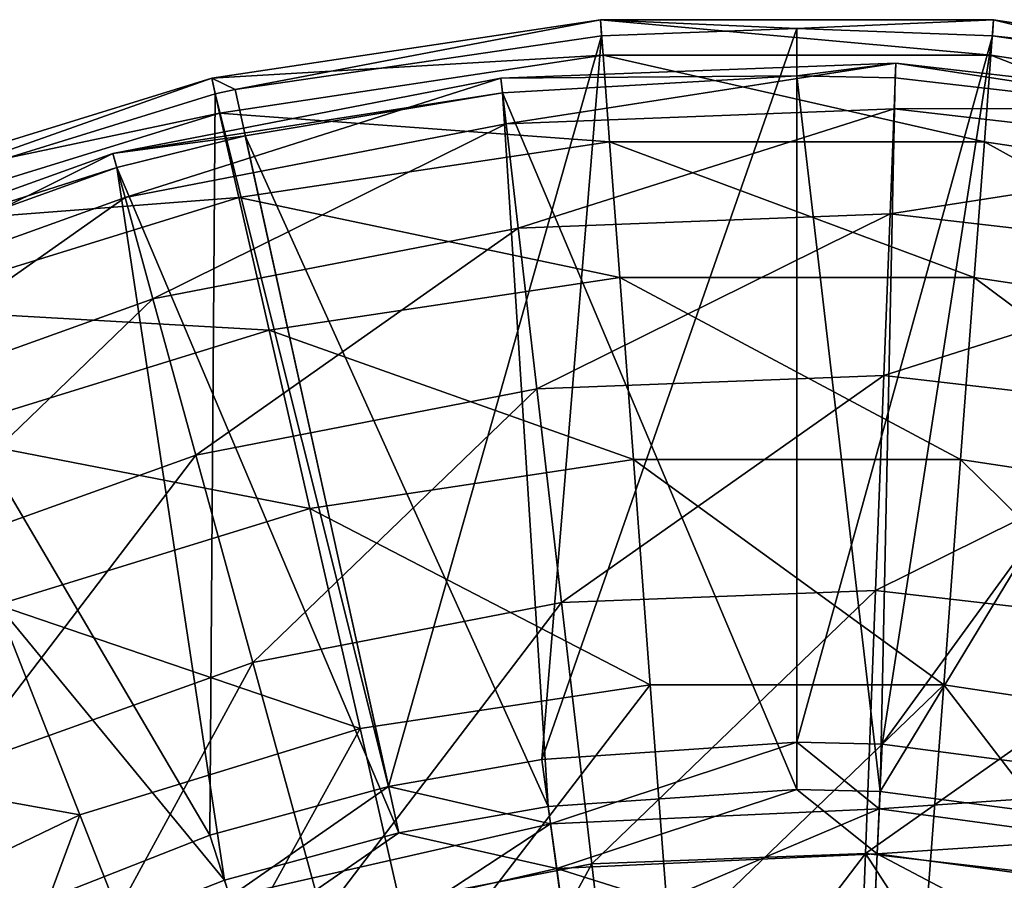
# Model space of a CAD drawing. Extents: x 1 to 221, y -110 to 110.
# Tile 68 of 73: x 79 to 120, y 74 to 110. Entities that reach past the tile are written whole.
import ezdxf

# ---------------------------------------------------------------- set-up
doc = ezdxf.new("R2010")
doc.units = 0
doc.header["$LTSCALE"] = 25.4
doc.layers.get('0').update_dxf_attribs({"color": 13, "linetype": 'CONTINUOUS'})

# ---------------------------------------------------------------- blocks, each defined once
blk = doc.blocks.new('CAMELEON-PEAR-L-8532_STL_1')
at = {"color": 254}
mesh = blk.add_polyface(dxfattribs=at)
corners = [(87.649, 106.788, 122.537), (102.933, 109.708, 107.115), (86.674, 107.257, 107.115)]
mesh.append_faces([[corners[k] for k in face] for face in [(0, 1, 2)]], dxfattribs={"color": 254})
mesh = blk.add_polyface(dxfattribs=at)
corners = [(86.674, 107.257, 107.115), (103.045, 108.219, 91.752), (87.006, 105.801, 91.752), (102.933, 109.708, 107.115)]
mesh.append_faces([[corners[k] for k in face] for face in [(0, 1, 2), (1, 0, 3)]], dxfattribs={"vtx0": -1, "color": 254})
mesh = blk.add_polyface(dxfattribs=at)
corners = [(102.983, 109.039, 122.537), (102.933, 109.708, 107.115), (87.649, 106.788, 122.537)]
mesh.append_faces([[corners[k] for k in face] for face in [(0, 1, 2)]], dxfattribs={"color": 254})
mesh = blk.add_polyface(dxfattribs=at)
corners = [(111.155, 109.345, 122.537), (102.933, 109.708, 107.115), (102.983, 109.039, 122.537)]
mesh.append_faces([[corners[k] for k in face] for face in [(0, 1, 2)]], dxfattribs={"color": 254})
mesh = blk.add_polyface(dxfattribs=at)
corners = [(111.155, 109.345, 122.537), (119.376, 109.708, 107.115), (102.933, 109.708, 107.115)]
mesh.append_faces([[corners[k] for k in face] for face in [(0, 1, 2)]], dxfattribs={"color": 254})
mesh = blk.add_polyface(dxfattribs=at)
corners = [(102.933, 109.708, 107.115), (119.264, 108.219, 91.752), (103.045, 108.219, 91.752), (119.376, 109.708, 107.115)]
mesh.append_faces([[corners[k] for k in face] for face in [(0, 1, 2), (1, 0, 3)]], dxfattribs={"vtx0": -1, "color": 254})
mesh = blk.add_polyface(dxfattribs=at)
corners = [(119.326, 109.039, 122.537), (119.376, 109.708, 107.115), (111.155, 109.345, 122.537)]
mesh.append_faces([[corners[k] for k in face] for face in [(0, 1, 2)]], dxfattribs={"color": 254})
mesh = blk.add_polyface(dxfattribs=at)
corners = [(119.376, 109.708, 107.115), (135.303, 105.801, 91.752), (119.264, 108.219, 91.752), (135.635, 107.257, 107.115)]
mesh.append_faces([[corners[k] for k in face] for face in [(0, 1, 2), (1, 0, 3)]], dxfattribs={"vtx0": -1, "color": 254})
mesh = blk.add_polyface(dxfattribs=at)
corners = [(119.326, 109.039, 122.537), (135.635, 107.257, 107.115), (119.376, 109.708, 107.115)]
mesh.append_faces([[corners[k] for k in face] for face in [(0, 1, 2)]], dxfattribs={"color": 254})
mesh = blk.add_polyface(dxfattribs=at)
corners = [(111.155, 79.484, 384.128), (111.155, 109.345, 122.537), (100.485, 78.764, 384.128)]
mesh.append_faces([[corners[k] for k in face] for face in [(0, 1, 2)]], dxfattribs={"color": 254})
mesh = blk.add_polyface(dxfattribs=at)
corners = [(100.485, 78.764, 384.128), (111.155, 109.345, 122.537), (102.983, 109.039, 122.537)]
mesh.append_faces([[corners[k] for k in face] for face in [(0, 1, 2)]], dxfattribs={"color": 254})
mesh = blk.add_polyface(dxfattribs=at)
corners = [(111.155, 79.484, 384.128), (119.326, 109.039, 122.537), (111.155, 109.345, 122.537)]
mesh.append_faces([[corners[k] for k in face] for face in [(0, 1, 2)]], dxfattribs={"color": 254})
mesh = blk.add_polyface(dxfattribs=at)
corners = [(94.068, 77.626, 384.128), (102.983, 109.039, 122.537), (87.649, 106.788, 122.537)]
mesh.append_faces([[corners[k] for k in face] for face in [(0, 1, 2)]], dxfattribs={"color": 254})
mesh = blk.add_polyface(dxfattribs=at)
corners = [(100.485, 78.764, 384.128), (102.983, 109.039, 122.537), (94.068, 77.626, 384.128)]
mesh.append_faces([[corners[k] for k in face] for face in [(0, 1, 2)]], dxfattribs={"color": 254})
mesh = blk.add_polyface(dxfattribs=at)
corners = [(114.721, 79.404, 384.128), (119.326, 109.039, 122.537), (111.155, 79.484, 384.128)]
mesh.append_faces([[corners[k] for k in face] for face in [(0, 1, 2)]], dxfattribs={"color": 254})
mesh = blk.add_polyface(dxfattribs=at)
corners = [(114.721, 79.404, 384.128), (134.66, 106.788, 122.537), (119.326, 109.039, 122.537)]
mesh.append_faces([[corners[k] for k in face] for face in [(0, 1, 2)]], dxfattribs={"color": 254})
mesh = blk.add_polyface(dxfattribs=at)
corners = [(134.66, 106.788, 122.537), (135.635, 107.257, 107.115), (119.326, 109.039, 122.537)]
mesh.append_faces([[corners[k] for k in face] for face in [(0, 1, 2)]], dxfattribs={"color": 254})
mesh = blk.add_polyface(dxfattribs=at)
corners = [(87.006, 105.801, 91.752), (103.316, 104.601, 76.749), (87.813, 102.264, 76.749), (103.045, 108.219, 91.752)]
mesh.append_faces([[corners[k] for k in face] for face in [(0, 1, 2), (1, 0, 3)]], dxfattribs={"vtx0": -1, "color": 254})
mesh = blk.add_polyface(dxfattribs=at)
corners = [(103.045, 108.219, 91.752), (118.993, 104.601, 76.749), (103.316, 104.601, 76.749), (119.264, 108.219, 91.752)]
mesh.append_faces([[corners[k] for k in face] for face in [(0, 1, 2), (1, 0, 3)]], dxfattribs={"vtx0": -1, "color": 254})
mesh = blk.add_polyface(dxfattribs=at)
corners = [(119.264, 108.219, 91.752), (134.496, 102.264, 76.749), (118.993, 104.601, 76.749), (135.303, 105.801, 91.752)]
mesh.append_faces([[corners[k] for k in face] for face in [(0, 1, 2), (1, 0, 3)]], dxfattribs={"vtx0": -1, "color": 254})
mesh = blk.add_polyface(dxfattribs=at)
corners = [(111.155, 107.358, 122.31), (98.772, 107.258, 105.791), (115.29, 107.891, 105.791)]
mesh.append_faces([[corners[k] for k in face] for face in [(0, 1, 2)]], dxfattribs={"color": 254})
mesh = blk.add_polyface(dxfattribs=at)
corners = [(115.29, 107.891, 105.791), (98.992, 105.357, 89.371), (115.217, 105.979, 89.371), (98.772, 107.258, 105.791)]
mesh.append_faces([[corners[k] for k in face] for face in [(0, 1, 2), (1, 0, 3)]], dxfattribs={"vtx0": -1, "color": 254})
mesh = blk.add_polyface(dxfattribs=at)
corners = [(111.155, 107.358, 122.31), (115.29, 107.891, 105.791), (115.267, 107.279, 122.31)]
mesh.append_faces([[corners[k] for k in face] for face in [(0, 1, 2)]], dxfattribs={"color": 254})
mesh = blk.add_polyface(dxfattribs=at)
corners = [(131.711, 105.996, 105.791), (115.217, 105.979, 89.371), (131.347, 104.117, 89.371), (115.29, 107.891, 105.791)]
mesh.append_faces([[corners[k] for k in face] for face in [(0, 1, 2), (1, 0, 3)]], dxfattribs={"vtx0": -1, "color": 254})
mesh = blk.add_polyface(dxfattribs=at)
corners = [(131.594, 105.394, 122.31), (115.29, 107.891, 105.791), (131.711, 105.996, 105.791), (115.267, 107.279, 122.31)]
mesh.append_faces([[corners[k] for k in face] for face in [(0, 1, 2), (1, 0, 3)]], dxfattribs={"vtx0": -1, "color": 254})
mesh = blk.add_polyface(dxfattribs=at)
corners = [(71.206, 101.786, 122.537), (86.674, 107.257, 107.115), (70.961, 102.411, 107.115), (86.823, 106.603, 122.537)]
mesh.append_faces([[corners[k] for k in face] for face in [(0, 1, 2), (1, 0, 3)]], dxfattribs={"vtx0": -1, "color": 254})
mesh = blk.add_polyface(dxfattribs=at)
corners = [(70.961, 102.411, 107.115), (87.006, 105.801, 91.752), (71.507, 101.021, 91.752), (86.674, 107.257, 107.115)]
mesh.append_faces([[corners[k] for k in face] for face in [(0, 1, 2), (1, 0, 3)]], dxfattribs={"vtx0": -1, "color": 254})
mesh = blk.add_polyface(dxfattribs=at)
corners = [(98.842, 106.649, 122.31), (82.544, 104.111, 105.791), (98.772, 107.258, 105.791)]
mesh.append_faces([[corners[k] for k in face] for face in [(0, 1, 2)]], dxfattribs={"color": 254})
mesh = blk.add_polyface(dxfattribs=at)
corners = [(98.772, 107.258, 105.791), (83.051, 102.266, 89.371), (98.992, 105.357, 89.371), (82.544, 104.111, 105.791)]
mesh.append_faces([[corners[k] for k in face] for face in [(0, 1, 2), (1, 0, 3)]], dxfattribs={"vtx0": -1, "color": 254})
mesh = blk.add_polyface(dxfattribs=at)
corners = [(87.649, 106.788, 122.537), (86.674, 107.257, 107.115), (86.823, 106.603, 122.537)]
mesh.append_faces([[corners[k] for k in face] for face in [(0, 1, 2)]], dxfattribs={"color": 254})
mesh = blk.add_polyface(dxfattribs=at)
corners = [(98.842, 106.649, 122.31), (98.772, 107.258, 105.791), (111.155, 107.358, 122.31)]
mesh.append_faces([[corners[k] for k in face] for face in [(0, 1, 2)]], dxfattribs={"color": 254})
mesh = blk.add_polyface(dxfattribs=at)
corners = [(111.155, 77.497, 383.901), (98.842, 106.649, 122.31), (111.155, 107.358, 122.31)]
mesh.append_faces([[corners[k] for k in face] for face in [(0, 1, 2)]], dxfattribs={"color": 254})
mesh = blk.add_polyface(dxfattribs=at)
corners = [(111.155, 77.497, 383.901), (111.155, 107.358, 122.31), (114.631, 77.419, 383.901)]
mesh.append_faces([[corners[k] for k in face] for face in [(0, 1, 2)]], dxfattribs={"color": 254})
mesh = blk.add_polyface(dxfattribs=at)
corners = [(114.631, 77.419, 383.901), (111.155, 107.358, 122.31), (115.267, 107.279, 122.31)]
mesh.append_faces([[corners[k] for k in face] for face in [(0, 1, 2)]], dxfattribs={"color": 254})
mesh = blk.add_polyface(dxfattribs=at)
corners = [(114.631, 77.419, 383.901), (115.267, 107.279, 122.31), (131.594, 105.394, 122.31)]
mesh.append_faces([[corners[k] for k in face] for face in [(0, 1, 2)]], dxfattribs={"color": 254})
mesh = blk.add_polyface(dxfattribs=at)
corners = [(94.068, 77.626, 384.128), (87.649, 106.788, 122.537), (86.823, 106.603, 122.537)]
mesh.append_faces([[corners[k] for k in face] for face in [(0, 1, 2)]], dxfattribs={"color": 254})
mesh = blk.add_polyface(dxfattribs=at)
corners = [(128.241, 77.626, 384.128), (134.66, 106.788, 122.537), (114.721, 79.404, 384.128)]
mesh.append_faces([[corners[k] for k in face] for face in [(0, 1, 2)]], dxfattribs={"color": 254})
mesh = blk.add_polyface(dxfattribs=at)
corners = [(86.593, 75.594, 384.128), (86.823, 106.603, 122.537), (71.206, 101.786, 122.537)]
mesh.append_faces([[corners[k] for k in face] for face in [(0, 1, 2)]], dxfattribs={"color": 254})
mesh = blk.add_polyface(dxfattribs=at)
corners = [(88.076, 104.848, 122.31), (82.544, 104.111, 105.791), (98.842, 106.649, 122.31)]
mesh.append_faces([[corners[k] for k in face] for face in [(0, 1, 2)]], dxfattribs={"color": 254})
mesh = blk.add_polyface(dxfattribs=at)
corners = [(94.068, 77.626, 384.128), (86.823, 106.603, 122.537), (86.593, 75.594, 384.128)]
mesh.append_faces([[corners[k] for k in face] for face in [(0, 1, 2)]], dxfattribs={"color": 254})
mesh = blk.add_polyface(dxfattribs=at)
corners = [(100.752, 76.795, 383.901), (88.076, 104.848, 122.31), (98.842, 106.649, 122.31)]
mesh.append_faces([[corners[k] for k in face] for face in [(0, 1, 2)]], dxfattribs={"color": 254})
mesh = blk.add_polyface(dxfattribs=at)
corners = [(100.752, 76.795, 383.901), (98.842, 106.649, 122.31), (111.155, 77.497, 383.901)]
mesh.append_faces([[corners[k] for k in face] for face in [(0, 1, 2)]], dxfattribs={"color": 254})
mesh = blk.add_polyface(dxfattribs=at)
corners = [(115.217, 105.979, 89.371), (99.496, 100.99, 73.436), (115.048, 101.586, 73.436), (98.992, 105.357, 89.371)]
mesh.append_faces([[corners[k] for k in face] for face in [(0, 1, 2), (1, 0, 3)]], dxfattribs={"vtx0": -1, "color": 254})
mesh = blk.add_polyface(dxfattribs=at)
corners = [(131.347, 104.117, 89.371), (115.048, 101.586, 73.436), (130.51, 99.801, 73.436), (115.217, 105.979, 89.371)]
mesh.append_faces([[corners[k] for k in face] for face in [(0, 1, 2), (1, 0, 3)]], dxfattribs={"vtx0": -1, "color": 254})
mesh = blk.add_polyface(dxfattribs=at)
corners = [(71.507, 101.021, 91.752), (87.813, 102.264, 76.749), (72.832, 97.643, 76.749), (87.006, 105.801, 91.752)]
mesh.append_faces([[corners[k] for k in face] for face in [(0, 1, 2), (1, 0, 3)]], dxfattribs={"vtx0": -1, "color": 254})
mesh = blk.add_polyface(dxfattribs=at)
corners = [(98.992, 105.357, 89.371), (84.216, 98.027, 73.436), (99.496, 100.99, 73.436), (83.051, 102.266, 89.371)]
mesh.append_faces([[corners[k] for k in face] for face in [(0, 1, 2), (1, 0, 3)]], dxfattribs={"vtx0": -1, "color": 254})
mesh = blk.add_polyface(dxfattribs=at)
corners = [(114.631, 77.419, 383.901), (131.594, 105.394, 122.31), (127.814, 75.685, 383.901)]
mesh.append_faces([[corners[k] for k in face] for face in [(0, 1, 2)]], dxfattribs={"color": 254})
mesh = blk.add_polyface(dxfattribs=at)
corners = [(82.707, 103.52, 122.31), (82.544, 104.111, 105.791), (88.076, 104.848, 122.31)]
mesh.append_faces([[corners[k] for k in face] for face in [(0, 1, 2)]], dxfattribs={"color": 254})
mesh = blk.add_polyface(dxfattribs=at)
corners = [(94.495, 75.685, 383.901), (82.707, 103.52, 122.31), (88.076, 104.848, 122.31)]
mesh.append_faces([[corners[k] for k in face] for face in [(0, 1, 2)]], dxfattribs={"color": 254})
mesh = blk.add_polyface(dxfattribs=at)
corners = [(94.495, 75.685, 383.901), (88.076, 104.848, 122.31), (100.752, 76.795, 383.901)]
mesh.append_faces([[corners[k] for k in face] for face in [(0, 1, 2)]], dxfattribs={"color": 254})
mesh = blk.add_polyface(dxfattribs=at)
corners = [(87.813, 102.264, 76.749), (103.741, 98.925, 62.4), (89.08, 96.715, 62.4), (103.316, 104.601, 76.749)]
mesh.append_faces([[corners[k] for k in face] for face in [(0, 1, 2), (1, 0, 3)]], dxfattribs={"vtx0": -1, "color": 254})
mesh = blk.add_polyface(dxfattribs=at)
corners = [(103.316, 104.601, 76.749), (118.568, 98.925, 62.4), (103.741, 98.925, 62.4), (118.993, 104.601, 76.749)]
mesh.append_faces([[corners[k] for k in face] for face in [(0, 1, 2), (1, 0, 3)]], dxfattribs={"vtx0": -1, "color": 254})
mesh = blk.add_polyface(dxfattribs=at)
corners = [(118.993, 104.601, 76.749), (133.229, 96.715, 62.4), (118.568, 98.925, 62.4), (134.496, 102.264, 76.749)]
mesh.append_faces([[corners[k] for k in face] for face in [(0, 1, 2), (1, 0, 3)]], dxfattribs={"vtx0": -1, "color": 254})
mesh = blk.add_polyface(dxfattribs=at)
corners = [(82.707, 103.52, 122.31), (66.987, 98.524, 105.791), (82.544, 104.111, 105.791), (67.238, 97.964, 122.31)]
mesh.append_faces([[corners[k] for k in face] for face in [(0, 1, 2), (1, 0, 3)]], dxfattribs={"vtx0": -1, "color": 254})
mesh = blk.add_polyface(dxfattribs=at)
corners = [(82.544, 104.111, 105.791), (67.77, 96.777, 89.371), (83.051, 102.266, 89.371), (66.987, 98.524, 105.791)]
mesh.append_faces([[corners[k] for k in face] for face in [(0, 1, 2), (1, 0, 3)]], dxfattribs={"vtx0": -1, "color": 254})
mesh = blk.add_polyface(dxfattribs=at)
corners = [(87.207, 73.704, 383.901), (67.238, 97.964, 122.31), (82.707, 103.52, 122.31)]
mesh.append_faces([[corners[k] for k in face] for face in [(0, 1, 2)]], dxfattribs={"color": 254})
mesh = blk.add_polyface(dxfattribs=at)
corners = [(87.207, 73.704, 383.901), (82.707, 103.52, 122.31), (94.495, 75.685, 383.901)]
mesh.append_faces([[corners[k] for k in face] for face in [(0, 1, 2)]], dxfattribs={"color": 254})
mesh = blk.add_polyface(dxfattribs=at)
corners = [(83.051, 102.266, 89.371), (69.568, 92.766, 73.436), (84.216, 98.027, 73.436), (67.77, 96.777, 89.371)]
mesh.append_faces([[corners[k] for k in face] for face in [(0, 1, 2), (1, 0, 3)]], dxfattribs={"vtx0": -1, "color": 254})
mesh = blk.add_polyface(dxfattribs=at)
corners = [(72.832, 97.643, 76.749), (89.08, 96.715, 62.4), (74.912, 92.345, 62.4), (87.813, 102.264, 76.749)]
mesh.append_faces([[corners[k] for k in face] for face in [(0, 1, 2), (1, 0, 3)]], dxfattribs={"vtx0": -1, "color": 254})
mesh = blk.add_polyface(dxfattribs=at)
corners = [(86.593, 75.594, 384.128), (71.206, 101.786, 122.537), (77.78, 72.138, 384.128)]
mesh.append_faces([[corners[k] for k in face] for face in [(0, 1, 2)]], dxfattribs={"color": 254})
mesh = blk.add_polyface(dxfattribs=at)
corners = [(115.048, 101.586, 73.436), (100.273, 94.26, 58.358), (114.789, 94.816, 58.358), (99.496, 100.99, 73.436)]
mesh.append_faces([[corners[k] for k in face] for face in [(0, 1, 2), (1, 0, 3)]], dxfattribs={"vtx0": -1, "color": 254})
mesh = blk.add_polyface(dxfattribs=at)
corners = [(130.51, 99.801, 73.436), (114.789, 94.816, 58.358), (129.22, 93.15, 58.358), (115.048, 101.586, 73.436)]
mesh.append_faces([[corners[k] for k in face] for face in [(0, 1, 2), (1, 0, 3)]], dxfattribs={"vtx0": -1, "color": 254})
mesh = blk.add_polyface(dxfattribs=at)
corners = [(99.496, 100.99, 73.436), (86.012, 91.494, 58.358), (100.273, 94.26, 58.358), (84.216, 98.027, 73.436)]
mesh.append_faces([[corners[k] for k in face] for face in [(0, 1, 2), (1, 0, 3)]], dxfattribs={"vtx0": -1, "color": 254})
mesh = blk.add_polyface(dxfattribs=at)
corners = [(89.08, 96.715, 62.4), (104.312, 91.303, 48.99), (90.781, 89.264, 48.99), (103.741, 98.925, 62.4)]
mesh.append_faces([[corners[k] for k in face] for face in [(0, 1, 2), (1, 0, 3)]], dxfattribs={"vtx0": -1, "color": 254})
mesh = blk.add_polyface(dxfattribs=at)
corners = [(103.741, 98.925, 62.4), (117.997, 91.303, 48.99), (104.312, 91.303, 48.99), (118.568, 98.925, 62.4)]
mesh.append_faces([[corners[k] for k in face] for face in [(0, 1, 2), (1, 0, 3)]], dxfattribs={"vtx0": -1, "color": 254})
mesh = blk.add_polyface(dxfattribs=at)
corners = [(118.568, 98.925, 62.4), (131.528, 89.264, 48.99), (117.997, 91.303, 48.99), (133.229, 96.715, 62.4)]
mesh.append_faces([[corners[k] for k in face] for face in [(0, 1, 2), (1, 0, 3)]], dxfattribs={"vtx0": -1, "color": 254})
mesh = blk.add_polyface(dxfattribs=at)
corners = [(84.216, 98.027, 73.436), (72.34, 86.583, 58.358), (86.012, 91.494, 58.358), (69.568, 92.766, 73.436)]
mesh.append_faces([[corners[k] for k in face] for face in [(0, 1, 2), (1, 0, 3)]], dxfattribs={"vtx0": -1, "color": 254})
mesh = blk.add_polyface(dxfattribs=at)
corners = [(78.615, 70.334, 383.901), (67.238, 97.964, 122.31), (87.207, 73.704, 383.901)]
mesh.append_faces([[corners[k] for k in face] for face in [(0, 1, 2)]], dxfattribs={"color": 254})
mesh = blk.add_polyface(dxfattribs=at)
corners = [(74.912, 92.345, 62.4), (90.781, 89.264, 48.99), (77.704, 85.23, 48.99), (89.08, 96.715, 62.4)]
mesh.append_faces([[corners[k] for k in face] for face in [(0, 1, 2), (1, 0, 3)]], dxfattribs={"vtx0": -1, "color": 254})
mesh = blk.add_polyface(dxfattribs=at)
corners = [(114.789, 94.816, 58.358), (101.304, 85.323, 44.489), (114.444, 85.827, 44.489), (100.273, 94.26, 58.358)]
mesh.append_faces([[corners[k] for k in face] for face in [(0, 1, 2), (1, 0, 3)]], dxfattribs={"vtx0": -1, "color": 254})
mesh = blk.add_polyface(dxfattribs=at)
corners = [(129.22, 93.15, 58.358), (114.444, 85.827, 44.489), (127.507, 84.319, 44.489), (114.789, 94.816, 58.358)]
mesh.append_faces([[corners[k] for k in face] for face in [(0, 1, 2), (1, 0, 3)]], dxfattribs={"vtx0": -1, "color": 254})
mesh = blk.add_polyface(dxfattribs=at)
corners = [(100.273, 94.26, 58.358), (88.395, 82.819, 44.489), (101.304, 85.323, 44.489), (86.012, 91.494, 58.358)]
mesh.append_faces([[corners[k] for k in face] for face in [(0, 1, 2), (1, 0, 3)]], dxfattribs={"vtx0": -1, "color": 254})
mesh = blk.add_polyface(dxfattribs=at)
corners = [(86.012, 91.494, 58.358), (76.02, 78.375, 44.489), (88.395, 82.819, 44.489), (72.34, 86.583, 58.358)]
mesh.append_faces([[corners[k] for k in face] for face in [(0, 1, 2), (1, 0, 3)]], dxfattribs={"vtx0": -1, "color": 254})
mesh = blk.add_polyface(dxfattribs=at)
corners = [(90.781, 89.264, 48.99), (105.018, 81.885, 36.78), (92.882, 80.056, 36.78), (104.312, 91.303, 48.99)]
mesh.append_faces([[corners[k] for k in face] for face in [(0, 1, 2), (1, 0, 3)]], dxfattribs={"vtx0": -1, "color": 254})
mesh = blk.add_polyface(dxfattribs=at)
corners = [(104.312, 91.303, 48.99), (117.291, 81.885, 36.78), (105.018, 81.885, 36.78), (117.997, 91.303, 48.99)]
mesh.append_faces([[corners[k] for k in face] for face in [(0, 1, 2), (1, 0, 3)]], dxfattribs={"vtx0": -1, "color": 254})
mesh = blk.add_polyface(dxfattribs=at)
corners = [(117.997, 91.303, 48.99), (129.427, 80.056, 36.78), (117.291, 81.885, 36.78), (131.528, 89.264, 48.99)]
mesh.append_faces([[corners[k] for k in face] for face in [(0, 1, 2), (1, 0, 3)]], dxfattribs={"vtx0": -1, "color": 254})
mesh = blk.add_polyface(dxfattribs=at)
corners = [(77.704, 85.23, 48.99), (92.882, 80.056, 36.78), (81.155, 76.439, 36.78), (90.781, 89.264, 48.99)]
mesh.append_faces([[corners[k] for k in face] for face in [(0, 1, 2), (1, 0, 3)]], dxfattribs={"vtx0": -1, "color": 254})
mesh = blk.add_polyface(dxfattribs=at)
corners = [(114.444, 85.827, 44.489), (102.567, 74.389, 32.156), (114.023, 74.829, 32.156), (101.304, 85.323, 44.489)]
mesh.append_faces([[corners[k] for k in face] for face in [(0, 1, 2), (1, 0, 3)]], dxfattribs={"vtx0": -1, "color": 254})
mesh = blk.add_polyface(dxfattribs=at)
corners = [(127.507, 84.319, 44.489), (114.023, 74.829, 32.156), (125.412, 73.514, 32.156), (114.444, 85.827, 44.489)]
mesh.append_faces([[corners[k] for k in face] for face in [(0, 1, 2), (1, 0, 3)]], dxfattribs={"vtx0": -1, "color": 254})
mesh = blk.add_polyface(dxfattribs=at)
corners = [(101.304, 85.323, 44.489), (91.312, 72.207, 32.156), (102.567, 74.389, 32.156), (88.395, 82.819, 44.489)]
mesh.append_faces([[corners[k] for k in face] for face in [(0, 1, 2), (1, 0, 3)]], dxfattribs={"vtx0": -1, "color": 254})
mesh = blk.add_polyface(dxfattribs=at)
corners = [(65.375, 79.293, 48.99), (81.155, 76.439, 36.78), (70.097, 71.114, 36.78), (77.704, 85.23, 48.99)]
mesh.append_faces([[corners[k] for k in face] for face in [(0, 1, 2), (1, 0, 3)]], dxfattribs={"vtx0": -1, "color": 254})
mesh = blk.add_polyface(dxfattribs=at)
corners = [(88.395, 82.819, 44.489), (80.522, 68.332, 32.156), (91.312, 72.207, 32.156), (76.02, 78.375, 44.489)]
mesh.append_faces([[corners[k] for k in face] for face in [(0, 1, 2), (1, 0, 3)]], dxfattribs={"vtx0": -1, "color": 254})
mesh = blk.add_polyface(dxfattribs=at)
corners = [(105.018, 81.885, 36.78), (95.343, 69.274, 26.012), (92.882, 80.056, 36.78), (105.845, 70.857, 26.012)]
mesh.append_faces([[corners[k] for k in face] for face in [(0, 1, 2), (1, 0, 3)]], dxfattribs={"vtx0": -1, "color": 254})
mesh = blk.add_polyface(dxfattribs=at)
corners = [(117.291, 81.885, 36.78), (105.845, 70.857, 26.012), (105.018, 81.885, 36.78), (116.465, 70.857, 26.012)]
mesh.append_faces([[corners[k] for k in face] for face in [(0, 1, 2), (1, 0, 3)]], dxfattribs={"vtx0": -1, "color": 254})
mesh = blk.add_polyface(dxfattribs=at)
corners = [(117.291, 81.885, 36.78), (126.966, 69.274, 26.012), (116.465, 70.857, 26.012), (129.427, 80.056, 36.78)]
mesh.append_faces([[corners[k] for k in face] for face in [(0, 1, 2), (1, 0, 3)]], dxfattribs={"vtx0": -1, "color": 254})
mesh = blk.add_polyface(dxfattribs=at)
corners = [(92.882, 80.056, 36.78), (85.195, 66.144, 26.012), (81.155, 76.439, 36.78), (95.343, 69.274, 26.012)]
mesh.append_faces([[corners[k] for k in face] for face in [(0, 1, 2), (1, 0, 3)]], dxfattribs={"vtx0": -1, "color": 254})
mesh = blk.add_polyface(dxfattribs=at)
corners = [(100.85, 76.07, 397.577), (111.155, 79.484, 384.128), (100.485, 78.764, 384.128)]
mesh.append_faces([[corners[k] for k in face] for face in [(0, 1, 2)]], dxfattribs={"color": 254})
mesh = blk.add_polyface(dxfattribs=at)
corners = [(114.599, 76.687, 397.577), (111.155, 79.484, 384.128), (100.85, 76.07, 397.577)]
mesh.append_faces([[corners[k] for k in face] for face in [(0, 1, 2)]], dxfattribs={"color": 254})
mesh = blk.add_polyface(dxfattribs=at)
corners = [(114.599, 76.687, 397.577), (114.721, 79.404, 384.128), (111.155, 79.484, 384.128)]
mesh.append_faces([[corners[k] for k in face] for face in [(0, 1, 2)]], dxfattribs={"color": 254})
mesh = blk.add_polyface(dxfattribs=at)
corners = [(114.599, 76.687, 397.577), (128.241, 77.626, 384.128), (114.721, 79.404, 384.128)]
mesh.append_faces([[corners[k] for k in face] for face in [(0, 1, 2)]], dxfattribs={"color": 254})
mesh = blk.add_polyface(dxfattribs=at)
corners = [(100.85, 76.07, 397.577), (100.485, 78.764, 384.128), (94.068, 77.626, 384.128)]
mesh.append_faces([[corners[k] for k in face] for face in [(0, 1, 2)]], dxfattribs={"color": 254})
mesh = blk.add_polyface(dxfattribs=at)
corners = [(70.45, 62.855, 32.156), (76.02, 78.375, 44.489), (64.468, 72.093, 44.489), (80.522, 68.332, 32.156)]
mesh.append_faces([[corners[k] for k in face] for face in [(0, 1, 2), (1, 0, 3)]], dxfattribs={"vtx0": -1, "color": 254})
mesh = blk.add_polyface(dxfattribs=at)
corners = [(87.433, 73.007, 397.577), (94.068, 77.626, 384.128), (86.593, 75.594, 384.128)]
mesh.append_faces([[corners[k] for k in face] for face in [(0, 1, 2)]], dxfattribs={"color": 254})
mesh = blk.add_polyface(dxfattribs=at)
corners = [(100.85, 76.07, 397.577), (94.068, 77.626, 384.128), (87.433, 73.007, 397.577)]
mesh.append_faces([[corners[k] for k in face] for face in [(0, 1, 2)]], dxfattribs={"color": 254})
mesh = blk.add_polyface(dxfattribs=at)
corners = [(101.103, 74.204, 396.888), (100.752, 76.795, 383.901), (111.155, 77.497, 383.901)]
mesh.append_faces([[corners[k] for k in face] for face in [(0, 1, 2)]], dxfattribs={"color": 254})
mesh = blk.add_polyface(dxfattribs=at)
corners = [(101.103, 74.204, 396.888), (111.155, 77.497, 383.901), (114.514, 74.807, 396.888)]
mesh.append_faces([[corners[k] for k in face] for face in [(0, 1, 2)]], dxfattribs={"color": 254})
mesh = blk.add_polyface(dxfattribs=at)
corners = [(114.514, 74.807, 396.888), (111.155, 77.497, 383.901), (114.631, 77.419, 383.901)]
mesh.append_faces([[corners[k] for k in face] for face in [(0, 1, 2)]], dxfattribs={"color": 254})
mesh = blk.add_polyface(dxfattribs=at)
corners = [(128.236, 74.84, 397.577), (128.241, 77.626, 384.128), (114.599, 76.687, 397.577)]
mesh.append_faces([[corners[k] for k in face] for face in [(0, 1, 2)]], dxfattribs={"color": 254})
mesh = blk.add_polyface(dxfattribs=at)
corners = [(114.514, 74.807, 396.888), (114.631, 77.419, 383.901), (127.814, 75.685, 383.901)]
mesh.append_faces([[corners[k] for k in face] for face in [(0, 1, 2)]], dxfattribs={"color": 254})
mesh = blk.add_polyface(dxfattribs=at)
corners = [(101.103, 74.204, 396.888), (94.495, 75.685, 383.901), (100.752, 76.795, 383.901)]
mesh.append_faces([[corners[k] for k in face] for face in [(0, 1, 2)]], dxfattribs={"color": 254})
mesh = blk.add_polyface(dxfattribs=at)
corners = [(101.518, 71.137, 410.363), (114.599, 76.687, 397.577), (100.85, 76.07, 397.577), (114.375, 71.714, 410.363)]
mesh.append_faces([[corners[k] for k in face] for face in [(0, 1, 2), (1, 0, 3)]], dxfattribs={"vtx0": -1, "color": 254})
mesh = blk.add_polyface(dxfattribs=at)
corners = [(114.375, 71.714, 410.363), (128.236, 74.84, 397.577), (114.599, 76.687, 397.577), (127.129, 69.987, 410.363)]
mesh.append_faces([[corners[k] for k in face] for face in [(0, 1, 2), (1, 0, 3)]], dxfattribs={"vtx0": -1, "color": 254})
mesh = blk.add_polyface(dxfattribs=at)
corners = [(81.155, 76.439, 36.78), (75.627, 61.536, 26.012), (70.097, 71.114, 36.78), (85.195, 66.144, 26.012)]
mesh.append_faces([[corners[k] for k in face] for face in [(0, 1, 2), (1, 0, 3)]], dxfattribs={"vtx0": -1, "color": 254})
mesh = blk.add_polyface(dxfattribs=at)
corners = [(88.971, 68.273, 410.363), (100.85, 76.07, 397.577), (87.433, 73.007, 397.577), (101.518, 71.137, 410.363)]
mesh.append_faces([[corners[k] for k in face] for face in [(0, 1, 2), (1, 0, 3)]], dxfattribs={"vtx0": -1, "color": 254})
mesh = blk.add_polyface(dxfattribs=at)
corners = [(87.433, 73.007, 397.577), (86.593, 75.594, 384.128), (77.78, 72.138, 384.128)]
mesh.append_faces([[corners[k] for k in face] for face in [(0, 1, 2)]], dxfattribs={"color": 254})
mesh = blk.add_polyface(dxfattribs=at)
corners = [(88.015, 71.217, 396.888), (87.207, 73.704, 383.901), (94.495, 75.685, 383.901)]
mesh.append_faces([[corners[k] for k in face] for face in [(0, 1, 2)]], dxfattribs={"color": 254})
mesh = blk.add_polyface(dxfattribs=at)
corners = [(88.015, 71.217, 396.888), (94.495, 75.685, 383.901), (101.103, 74.204, 396.888)]
mesh.append_faces([[corners[k] for k in face] for face in [(0, 1, 2)]], dxfattribs={"color": 254})
mesh = blk.add_polyface(dxfattribs=at)
corners = [(114.514, 74.807, 396.888), (127.814, 75.685, 383.901), (127.817, 73.005, 396.888)]
mesh.append_faces([[corners[k] for k in face] for face in [(0, 1, 2)]], dxfattribs={"color": 254})
mesh = blk.add_polyface(dxfattribs=at)
corners = [(114.3, 70.037, 409.245), (101.103, 74.204, 396.888), (114.514, 74.807, 396.888), (101.744, 69.473, 409.245)]
mesh.append_faces([[corners[k] for k in face] for face in [(0, 1, 2), (1, 0, 3)]], dxfattribs={"vtx0": -1, "color": 254})
mesh = blk.add_polyface(dxfattribs=at)
corners = [(104.03, 61.715, 21.645), (114.023, 74.829, 32.156), (102.567, 74.389, 32.156), (113.534, 62.079, 21.645)]
mesh.append_faces([[corners[k] for k in face] for face in [(0, 1, 2), (1, 0, 3)]], dxfattribs={"vtx0": -1, "color": 254})
mesh = blk.add_polyface(dxfattribs=at)
corners = [(122.983, 60.989, 21.645), (114.023, 74.829, 32.156), (113.534, 62.079, 21.645), (125.412, 73.514, 32.156)]
mesh.append_faces([[corners[k] for k in face] for face in [(0, 1, 2), (1, 0, 3)]], dxfattribs={"vtx0": -1, "color": 254})
mesh = blk.add_polyface(dxfattribs=at)
corners = [(126.755, 68.35, 409.245), (114.514, 74.807, 396.888), (127.817, 73.005, 396.888), (114.3, 70.037, 409.245)]
mesh.append_faces([[corners[k] for k in face] for face in [(0, 1, 2), (1, 0, 3)]], dxfattribs={"vtx0": -1, "color": 254})
mesh = blk.add_polyface(dxfattribs=at)
corners = [(101.744, 69.473, 409.245), (88.015, 71.217, 396.888), (101.103, 74.204, 396.888), (89.49, 66.676, 409.245)]
mesh.append_faces([[corners[k] for k in face] for face in [(0, 1, 2), (1, 0, 3)]], dxfattribs={"vtx0": -1, "color": 254})
mesh = blk.add_polyface(dxfattribs=at)
corners = [(94.693, 59.904, 21.645), (102.567, 74.389, 32.156), (91.312, 72.207, 32.156), (104.03, 61.715, 21.645)]
mesh.append_faces([[corners[k] for k in face] for face in [(0, 1, 2), (1, 0, 3)]], dxfattribs={"vtx0": -1, "color": 254})
mesh = blk.add_polyface(dxfattribs=at)
corners = [(88.015, 71.217, 396.888), (78.615, 70.334, 383.901), (87.207, 73.704, 383.901)]
mesh.append_faces([[corners[k] for k in face] for face in [(0, 1, 2)]], dxfattribs={"color": 254})

msp = doc.modelspace()

# ---------------------------------------------------------------- block references
at = {"color": 0}
msp.add_blockref('CAMELEON-PEAR-L-8532_STL_1', (0, 0), dxfattribs=at)

doc.saveas('drawing.dxf')
